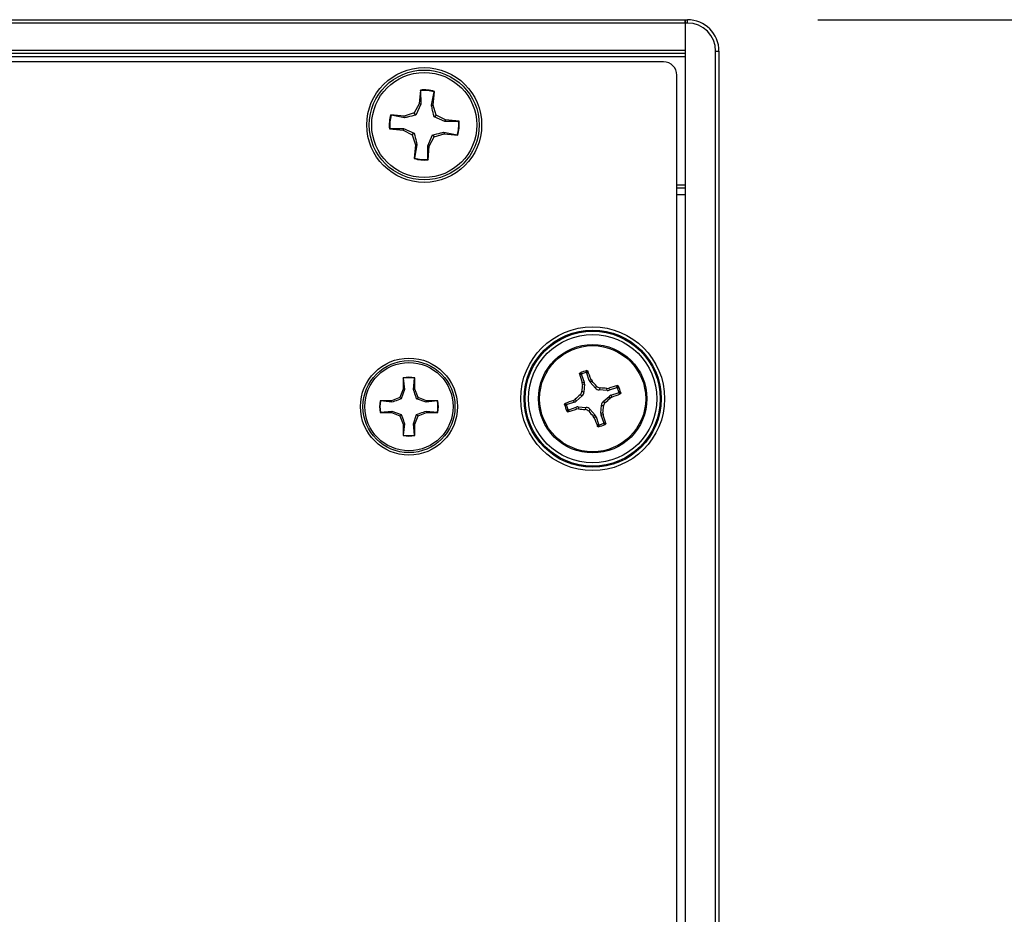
# Model space of a CAD drawing. Header units: inches. Extents: x 0.3 to 33.8, y 0.2 to 21.7.
# Tile 28 of 72: x 13.114 to 13.407, y 9.944 to 10.209. Entities that reach past the tile are written whole.
import ezdxf

# ---------------------------------------------------------------- set-up
doc = ezdxf.new("R2010")
doc.units = ezdxf.units.IN
doc.header["$MEASUREMENT"] = 0
doc.layers.add('BORDERS', color=7, linetype='Continuous')
doc.styles.add('SLDTEXTSTYLE0', font='TXT', dxfattribs={"width": 0.75})
doc.dimstyles.new('SLDDIMSTYLE0', dxfattribs={"dimtxt": 0.1377952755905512, "dimasz": 0.14, "dimexe": 0, "dimexo": 0.0625, "dimgap": 0.0344488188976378, "dimtad": 1, "dimdec": 3, "dimlfac": 10, "dimrnd": 1e-09, "dimzin": 4, "dimdsep": 46, "dimtxsty": 'SLDTEXTSTYLE0', "dimblk1": 'CLOSED', "dimblk2": 'CLOSED', "dimsah": 1, "dimcen": 0.09, "dimadec": 0, "dimazin": 1, "dimtfac": 1, "dimtdec": 3, "dimtofl": 0, "dimtmove": 0, "dimatfit": 3, "dimldrblk": 'CLOSED', "dimfxl": 0, "dimfrac": 2, "dimtolj": 1, "dimtzin": 12, "dimarcsym": 0})

# ---------------------------------------------------------------- blocks, each defined once
blk = doc.blocks.new('_Closed')
at = {"color": 0, "linetype": 'ByBlock', "lineweight": -2}
for p, q in [((-1, 0.166667), (0, 0)), ((-1, 0.166667), (-1, -0.166667)), ((0, 0), (-1, -0.166667)), ((0, 0), (-1, 0))]:
    blk.add_line(p, q, dxfattribs=at)
blk = doc.blocks.new('_D')
at = {"layer": 'BORDERS'}
for p, q in [((13.35142909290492, 10.20923298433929), (13.99135035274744, 10.20923298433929)), ((13.95198027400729, 10.20923298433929), (13.95198027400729, 9.684232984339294)), ((13.35142909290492, 9.684232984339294), (13.99135035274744, 9.684232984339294)), ((13.95198027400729, 9.684232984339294), (13.95198027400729, 8.597673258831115)), ((13.52706367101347, 9.037996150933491), (13.52706367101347, 9.079980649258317)), ((13.52706367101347, 9.079980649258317), (13.74581367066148, 9.079980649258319)), ((13.74581367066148, 9.079980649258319), (13.74581367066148, 9.037996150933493)), ((13.52706367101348, 8.732549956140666), (13.52706367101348, 8.69056545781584)), ((13.74581367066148, 8.69056545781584), (13.74581367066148, 8.732549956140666)), ((13.52706367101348, 8.69056545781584), (13.74581367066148, 8.69056545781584))]:
    blk.add_line(p, q, dxfattribs=at)
at = {"layer": 'BORDERS', "xscale": 0.14, "yscale": 0.14}
for p, rotation in [((13.95198027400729, 10.20923298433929, 0.1940375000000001), 90.0000000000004), ((13.95198027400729, 9.684232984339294, 0.1940375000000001), 270.0000000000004)]:
    blk.add_blockref('_Closed', p, dxfattribs=dict(at, rotation=rotation))
at = {"layer": 'BORDERS', "char_height": 0.1377952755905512, "attachment_point": 1, "rotation": 90.00000000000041, "style": 'SLDTEXTSTYLE0'}
for s, insert in [('5.250', (13.77435282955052, 8.6561883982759)), ('133', (13.56818623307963, 8.732549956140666))]:
    blk.add_mtext(s, dxfattribs=dict(at, insert=insert))

msp = doc.modelspace()

# ---------------------------------------------------------------- linework, layer by layer
at = {"color": 7, "linetype": 'Continuous', "lineweight": 25}
for p, q in [((3.732059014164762, 10.20923298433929), (13.31205901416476, 10.20923298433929)), ((13.31205901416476, 10.2082329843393), (3.732059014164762, 10.2082329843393)), ((13.31205901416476, 10.20923298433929), (13.31205901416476, 10.2082329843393)), ((13.31205901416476, 10.20923298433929), (13.31268401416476, 10.20923298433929)), ((13.31205901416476, 10.2082329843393), (13.31205901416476, 10.20923298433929)), ((13.31205901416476, 10.2082329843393), (13.31205901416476, 10.20023298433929)), ((13.31268401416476, 10.2082329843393), (13.31205901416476, 10.2082329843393)), ((13.31205901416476, 10.2082329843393), (13.31205901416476, 9.685232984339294)), ((13.31268401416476, 10.2082329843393), (13.31268401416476, 10.20923298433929)), ((3.732059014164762, 10.20023298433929), (13.31205901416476, 10.20023298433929)), ((13.31205901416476, 10.19923298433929), (3.732059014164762, 10.19923298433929)), ((13.31205901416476, 10.19823298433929), (3.732059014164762, 10.19823298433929)), ((13.32105901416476, 10.19985798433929), (13.32205901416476, 10.19985798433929)), ((13.32105901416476, 9.693607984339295), (13.32105901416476, 10.19985798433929)), ((13.32205901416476, 10.19985798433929), (13.32205901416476, 9.693607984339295)), ((13.30562440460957, 10.19673298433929), (11.71349362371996, 10.19673298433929)), ((13.30955901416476, 9.700667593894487), (13.30955901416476, 10.1927983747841)), ((13.23343015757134, 10.18832153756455), (13.2330552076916, 10.18428397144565)), ((13.23349328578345, 10.1881730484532), (13.23343015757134, 10.18832153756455)), ((13.23349328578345, 10.1881730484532), (13.23352324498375, 10.18414483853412)), ((13.23671173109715, 10.18384873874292), (13.23748294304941, 10.18780254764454)), ((13.23719738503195, 10.1838993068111), (13.23757233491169, 10.18793687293)), ((13.23748294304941, 10.18780254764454), (13.23757233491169, 10.18793687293)), ((13.2330552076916, 10.18428397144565), (13.2316075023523, 10.18153880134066)), ((13.23352324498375, 10.18414483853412), (13.23210609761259, 10.18093812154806)), ((13.23352324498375, 10.18414483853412), (13.2330552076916, 10.18428397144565)), ((13.23671173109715, 10.18384873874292), (13.23719738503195, 10.1838993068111)), ((13.23811483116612, 10.18093449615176), (13.23719738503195, 10.1838993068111)), ((13.22864269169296, 10.18062135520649), (13.22460512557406, 10.18099630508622)), ((13.22473945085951, 10.18090691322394), (13.22460512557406, 10.18099630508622)), ((13.22869325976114, 10.18013570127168), (13.22473945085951, 10.18090691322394)), ((13.2316075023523, 10.18153880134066), (13.22864269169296, 10.18062135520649)), ((13.23210609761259, 10.18093812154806), (13.2316075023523, 10.18153880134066)), ((13.23751415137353, 10.18043590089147), (13.23811483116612, 10.18093449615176)), ((13.24086000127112, 10.17948679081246), (13.23811483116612, 10.18093449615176)), ((13.22869325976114, 10.18013570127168), (13.22864269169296, 10.18062135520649)), ((13.24072086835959, 10.17901875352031), (13.23751415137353, 10.18043590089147)), ((13.24072086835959, 10.17901875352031), (13.24086000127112, 10.17948679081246)), ((13.24474907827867, 10.17904871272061), (13.24072086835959, 10.17901875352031)), ((13.24489756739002, 10.17911184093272), (13.24086000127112, 10.17948679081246)), ((13.24474907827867, 10.17904871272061), (13.24489756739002, 10.17911184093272)), ((13.22436895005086, 10.17691725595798), (13.2242204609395, 10.17685412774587)), ((13.2242204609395, 10.17685412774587), (13.22825802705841, 10.17647917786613)), ((13.22436895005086, 10.17691725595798), (13.22839715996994, 10.17694721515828)), ((13.22839715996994, 10.17694721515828), (13.22825802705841, 10.17647917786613)), ((13.22825802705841, 10.17647917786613), (13.2310031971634, 10.17503147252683)), ((13.22839715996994, 10.17694721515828), (13.231603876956, 10.17553006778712)), ((13.231603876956, 10.17553006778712), (13.2310031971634, 10.17503147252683)), ((13.2310031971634, 10.17503147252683), (13.23192064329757, 10.1720666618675)), ((13.23559478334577, 10.17182113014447), (13.23701193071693, 10.17502784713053)), ((13.23701193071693, 10.17502784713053), (13.23751052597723, 10.17442716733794)), ((13.23751052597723, 10.17442716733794), (13.24047533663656, 10.17534461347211)), ((13.24042476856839, 10.17583026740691), (13.24047533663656, 10.17534461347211)), ((13.24042476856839, 10.17583026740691), (13.24437857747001, 10.17505905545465)), ((13.24047533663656, 10.17534461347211), (13.24451290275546, 10.17496966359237)), ((13.24437857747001, 10.17505905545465), (13.24451290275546, 10.17496966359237)), ((13.23192064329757, 10.1720666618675), (13.23154569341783, 10.16802909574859)), ((13.23240629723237, 10.17211722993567), (13.23163508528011, 10.16816342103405)), ((13.23240629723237, 10.17211722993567), (13.23192064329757, 10.1720666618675)), ((13.23606282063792, 10.17168199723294), (13.23751052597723, 10.17442716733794)), ((13.23562474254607, 10.16779292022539), (13.23559478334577, 10.17182113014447)), ((13.23559478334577, 10.17182113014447), (13.23606282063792, 10.17168199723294)), ((13.23568787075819, 10.16764443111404), (13.23606282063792, 10.17168199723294)), ((13.23163508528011, 10.16816342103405), (13.23154569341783, 10.16802909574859)), ((13.23562474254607, 10.16779292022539), (13.23568787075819, 10.16764443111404)), ((13.30955901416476, 10.16023298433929), (13.31205901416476, 10.16023298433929)), ((13.31205901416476, 10.15923298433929), (13.30955901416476, 10.15923298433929)), ((13.31205901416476, 10.1572329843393), (13.30955901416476, 10.1572329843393)), ((13.22828478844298, 10.10292766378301), (13.22828478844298, 10.09952255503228)), ((13.22834910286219, 10.10280840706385), (13.22828478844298, 10.10292766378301)), ((13.22834910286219, 10.10280840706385), (13.22868693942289, 10.09944256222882)), ((13.23137597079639, 10.09944256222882), (13.23171380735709, 10.10280840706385)), ((13.23171380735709, 10.10280840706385), (13.23177812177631, 10.10292766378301)), ((13.23177812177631, 10.09952255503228), (13.23177812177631, 10.10292766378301)), ((13.28128902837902, 10.1038156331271), (13.28204136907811, 10.10161952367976)), ((13.28355139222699, 10.10213682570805), (13.28279905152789, 10.1043329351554)), ((13.28355139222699, 10.10213682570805), (13.28407347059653, 10.10244019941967)), ((13.28439257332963, 10.10192328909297), (13.28385649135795, 10.10161177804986)), ((13.28407347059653, 10.10244019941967), (13.28439257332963, 10.10192328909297)), ((13.22828478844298, 10.09952255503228), (13.22728745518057, 10.09711477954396)), ((13.22868693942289, 10.09944256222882), (13.22775099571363, 10.0966512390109)), ((13.22868693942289, 10.09944256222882), (13.22828478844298, 10.09952255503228)), ((13.23137597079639, 10.09944256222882), (13.23177812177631, 10.09952255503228)), ((13.23277545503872, 10.09711477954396), (13.23177812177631, 10.09952255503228)), ((13.28135280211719, 10.09896613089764), (13.2819745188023, 10.09866169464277)), ((13.28144293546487, 10.10153903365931), (13.28204136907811, 10.10161952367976)), ((13.28150783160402, 10.10093503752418), (13.28144293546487, 10.10153903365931)), ((13.2821223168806, 10.10101768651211), (13.28150783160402, 10.10093503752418)), ((13.2821223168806, 10.10101768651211), (13.2819745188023, 10.09866169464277)), ((13.28541792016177, 10.09984133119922), (13.28385649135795, 10.10161177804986)), ((13.28541792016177, 10.09984133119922), (13.28572235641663, 10.10046304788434)), ((13.2867921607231, 10.09993919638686), (13.28648772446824, 10.09931747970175)), ((13.28884371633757, 10.09916968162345), (13.28648772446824, 10.09931747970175)), ((13.28876106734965, 10.09978416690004), (13.28936506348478, 10.09984906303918)), ((13.28884371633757, 10.09916968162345), (13.28876106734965, 10.09978416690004)), ((13.28936506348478, 10.09984906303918), (13.28944555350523, 10.09925062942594)), ((13.29164166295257, 10.10000297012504), (13.28944555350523, 10.09925062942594)), ((13.22487967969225, 10.09611744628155), (13.22147457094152, 10.09611744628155)), ((13.22159382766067, 10.09605313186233), (13.22147457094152, 10.09611744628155)), ((13.22495967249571, 10.09571529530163), (13.22159382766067, 10.09605313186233)), ((13.22728745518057, 10.09711477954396), (13.22487967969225, 10.09611744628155)), ((13.22495967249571, 10.09571529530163), (13.22487967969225, 10.09611744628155)), ((13.22775099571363, 10.0966512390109), (13.22728745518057, 10.09711477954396)), ((13.23231191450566, 10.0966512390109), (13.23277545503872, 10.09711477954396)), ((13.23510323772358, 10.09571529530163), (13.23231191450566, 10.0966512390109)), ((13.23518323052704, 10.09611744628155), (13.23277545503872, 10.09711477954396)), ((13.23510323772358, 10.09571529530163), (13.23518323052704, 10.09611744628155)), ((13.23846908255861, 10.09605313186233), (13.23510323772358, 10.09571529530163)), ((13.23858833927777, 10.09611744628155), (13.23518323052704, 10.09611744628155)), ((13.23846908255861, 10.09605313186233), (13.23858833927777, 10.09611744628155)), ((13.27885179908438, 10.09624744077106), (13.27936870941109, 10.09656654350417)), ((13.279155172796, 10.09572536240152), (13.27885179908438, 10.09624744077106)), ((13.27936870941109, 10.09656654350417), (13.2796802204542, 10.09603046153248)), ((13.28145066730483, 10.0975918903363), (13.2796802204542, 10.09603046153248)), ((13.28145066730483, 10.0975918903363), (13.28082895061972, 10.09789632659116)), ((13.28766736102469, 10.09587407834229), (13.28943780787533, 10.09743550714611)), ((13.28766736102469, 10.09587407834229), (13.2882890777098, 10.09556964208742)), ((13.28974931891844, 10.09689942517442), (13.28943780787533, 10.09743550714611)), ((13.29026622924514, 10.09721852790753), (13.28974931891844, 10.09689942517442)), ((13.28996285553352, 10.09774060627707), (13.29215896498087, 10.09849294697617)), ((13.28996285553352, 10.09774060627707), (13.29026622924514, 10.09721852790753)), ((13.22159382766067, 10.09268842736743), (13.22495967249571, 10.09302626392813)), ((13.22495967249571, 10.09302626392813), (13.22487967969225, 10.09262411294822)), ((13.22495967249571, 10.09302626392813), (13.22775099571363, 10.09209032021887)), ((13.23510323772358, 10.09302626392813), (13.23846908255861, 10.09268842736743)), ((13.23510323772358, 10.09302626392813), (13.23518323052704, 10.09262411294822)), ((13.279155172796, 10.09572536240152), (13.27695906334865, 10.09497302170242)), ((13.27747636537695, 10.09346299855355), (13.2796724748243, 10.09421533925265)), ((13.27975296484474, 10.09361690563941), (13.2796724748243, 10.09421533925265)), ((13.28035696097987, 10.09368180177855), (13.27975296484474, 10.09361690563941)), ((13.28027431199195, 10.09429628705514), (13.28035696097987, 10.09368180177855)), ((13.28027431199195, 10.09429628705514), (13.28263030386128, 10.09414848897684)), ((13.28232586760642, 10.09352677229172), (13.28263030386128, 10.09414848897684)), ((13.28370010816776, 10.09362463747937), (13.28339567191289, 10.09300292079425)), ((13.28370010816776, 10.09362463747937), (13.28526153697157, 10.09185419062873)), ((13.28699571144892, 10.09244828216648), (13.28714350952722, 10.09480427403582)), ((13.28776522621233, 10.09449983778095), (13.28714350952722, 10.09480427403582)), ((13.22159382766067, 10.09268842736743), (13.22147457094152, 10.09262411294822)), ((13.22147457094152, 10.09262411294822), (13.22487967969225, 10.09262411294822)), ((13.22487967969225, 10.09262411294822), (13.22728745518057, 10.09162677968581)), ((13.22775099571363, 10.09209032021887), (13.22728745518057, 10.09162677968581)), ((13.22728745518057, 10.09162677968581), (13.22828478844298, 10.08921900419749)), ((13.23137597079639, 10.08929899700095), (13.23231191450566, 10.09209032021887)), ((13.23177812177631, 10.08921900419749), (13.23277545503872, 10.09162677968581)), ((13.23231191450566, 10.09209032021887), (13.23277545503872, 10.09162677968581)), ((13.23277545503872, 10.09162677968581), (13.23518323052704, 10.09262411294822)), ((13.23518323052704, 10.09262411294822), (13.23858833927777, 10.09262411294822)), ((13.23846908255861, 10.09268842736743), (13.23858833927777, 10.09262411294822)), ((13.28472545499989, 10.09154267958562), (13.28526153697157, 10.09185419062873)), ((13.28504455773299, 10.09102576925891), (13.28472545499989, 10.09154267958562)), ((13.28556663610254, 10.09132914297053), (13.28504455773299, 10.09102576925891)), ((13.28556663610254, 10.09132914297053), (13.28631897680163, 10.08913303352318)), ((13.28699571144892, 10.09244828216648), (13.2876101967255, 10.09253093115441)), ((13.28767509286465, 10.09192693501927), (13.28707665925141, 10.09184644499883)), ((13.2878289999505, 10.08965033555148), (13.28707665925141, 10.09184644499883)), ((13.2876101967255, 10.09253093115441), (13.28767509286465, 10.09192693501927)), ((13.22868693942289, 10.08929899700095), (13.22828478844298, 10.08921900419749)), ((13.22828478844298, 10.08921900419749), (13.22828478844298, 10.08581389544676)), ((13.22868693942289, 10.08929899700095), (13.22834910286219, 10.08593315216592)), ((13.23171380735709, 10.08593315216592), (13.23137597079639, 10.08929899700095)), ((13.23137597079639, 10.08929899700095), (13.23177812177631, 10.08921900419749)), ((13.23177812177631, 10.08581389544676), (13.23177812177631, 10.08921900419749)), ((13.22834910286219, 10.08593315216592), (13.22828478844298, 10.08581389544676)), ((13.23171380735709, 10.08593315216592), (13.23177812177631, 10.08581389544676))]:
    msp.add_line(p, q, dxfattribs=at)
for centre, radius in [((13.23455901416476, 10.17798298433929), 0.01704854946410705), ((13.23455901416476, 10.17798298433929), 0.01630572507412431), ((13.23455901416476, 10.1779829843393), 0.01559999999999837), ((13.28455901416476, 10.09673298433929), 0.02135206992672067), ((13.28455901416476, 10.09673298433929), 0.02036841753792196), ((13.28455901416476, 10.09673298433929), 0.02003317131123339), ((13.28455901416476, 10.09673298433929), 0.01904951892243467), ((13.28455901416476, 10.09673298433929), 0.01609999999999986), ((13.28455901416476, 10.09673298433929), 0.01575289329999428), ((13.23003145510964, 10.09437077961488), 0.01439854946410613), ((13.23003145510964, 10.09437077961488), 0.01365572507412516), ((13.23003145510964, 10.09437077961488), 0.01310000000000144)]:
    msp.add_circle(centre, radius, dxfattribs=at)
for centre, radius, start, end in [((13.31268401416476, 10.19985798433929), 0.009374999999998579, 0, 90), ((13.31268401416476, 10.19985798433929), 0.00837500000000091, 0, 90), ((13.23455901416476, 10.1779829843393), 0.01040000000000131, 73.15746670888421, 96.23138477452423), ((13.23455901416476, 10.1779829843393), 0.01024564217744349, 73.41827507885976, 95.97057640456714), ((13.23455901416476, 10.1779829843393), 0.0104000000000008, 163.1574667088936, 186.2313847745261), ((13.23455901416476, 10.1779829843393), 0.01024564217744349, 163.4182750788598, 185.970576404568), ((13.23455901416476, 10.1779829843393), 0.01024564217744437, 343.4182750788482, 5.970576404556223), ((13.23455901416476, 10.1779829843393), 0.01039999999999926, 343.157466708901, 6.23138477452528), ((13.23455901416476, 10.1779829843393), 0.0104000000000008, 253.1574667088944, 276.2313847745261), ((13.23455901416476, 10.1779829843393), 0.01024564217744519, 253.4182750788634, 275.9705764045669), ((13.28455901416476, 10.09673298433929), 0.008495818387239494, 101.6349013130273, 116.1858518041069), ((13.13512558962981, 10.04638391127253), 0.1591470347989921, 20.62374501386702, 21.57758223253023), ((13.23003145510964, 10.09437077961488), 0.008733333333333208, 78.46304096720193, 101.5369590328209), ((13.23003145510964, 10.09437077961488), 0.008603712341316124, 78.72384933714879, 101.2761506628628), ((13.43347511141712, 10.14859215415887), 0.1591470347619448, 196.2431708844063, 197.1970081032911), ((13.28455901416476, 10.09673298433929), 0.008014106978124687, 104.7488169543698, 113.0719361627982), ((13.148135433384, 9.976503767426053), 0.1851919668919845, 42.01734931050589, 42.62838950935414), ((13.46604823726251, 10.08541397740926), 0.1851919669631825, 175.1923636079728, 175.8034038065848), ((13.27324000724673, 9.91524376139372), 0.1851919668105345, 85.19236360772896, 85.8034038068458), ((13.33641818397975, 9.947816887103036), 0.1591470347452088, 106.243170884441, 107.1970081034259), ((13.28455901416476, 10.09673298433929), 0.008014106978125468, 14.74881695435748, 23.07193616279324), ((13.28455901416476, 10.09673298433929), 0.008495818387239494, 11.63490131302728, 26.18585180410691), ((13.23003145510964, 10.09437077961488), 0.008733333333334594, 168.4630409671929, 191.536959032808), ((13.23003145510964, 10.09437077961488), 0.008603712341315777, 168.7238493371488, 191.276150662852), ((13.23003145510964, 10.09437077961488), 0.008603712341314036, 348.7238493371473, 11.27615066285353), ((13.23003145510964, 10.09437077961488), 0.008733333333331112, 348.463040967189, 11.53695903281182), ((13.33490808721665, 9.94729955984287), 0.1591470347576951, 110.6237450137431, 111.5775822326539), ((13.40478823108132, 9.960309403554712), 0.1851919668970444, 132.0173493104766, 132.6283895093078), ((13.16432979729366, 10.23315656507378), 0.1851919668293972, 312.0173493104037, 312.6283895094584), ((13.23420994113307, 10.24616640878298), 0.1591470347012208, 290.6237450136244, 291.5775822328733), ((13.28455901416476, 10.09673298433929), 0.008495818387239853, 191.6349013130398, 206.1858518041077), ((13.28455901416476, 10.09673298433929), 0.008014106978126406, 194.7488169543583, 203.0719361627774), ((13.23269984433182, 10.24564908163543), 0.1591470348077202, 286.2431708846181, 287.1970081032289), ((13.29587802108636, 10.2782222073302), 0.1851919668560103, 265.1923636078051, 265.8034038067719), ((13.42098259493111, 10.21696220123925), 0.1851919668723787, 222.017349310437, 222.6283895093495), ((13.10306979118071, 10.10805199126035), 0.1851919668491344, 355.1923636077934, 355.8034038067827), ((13.43399243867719, 10.14708205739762), 0.159147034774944, 200.6237450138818, 201.577582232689), ((13.13564291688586, 10.04487381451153), 0.1591470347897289, 16.2431708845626, 17.19700810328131), ((13.28455901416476, 10.09673298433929), 0.008495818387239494, 281.6349013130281, 296.1858518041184), ((13.28455901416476, 10.09673298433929), 0.008014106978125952, 284.748816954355, 293.0719361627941), ((13.23003145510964, 10.09437077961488), 0.008733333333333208, 258.4630409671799, 281.5369590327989), ((13.23003145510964, 10.09437077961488), 0.008603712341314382, 258.7238493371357, 281.2761506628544)]:
    msp.add_arc(centre, radius, start, end, dxfattribs=at)
for centre, major_axis, ratio, start_param, end_param in [((13.30561960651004, 10.19279357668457), (-0.00278727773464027, -0.002787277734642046), 0.9987827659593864, 2.35680347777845, 3.926381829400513), ((13.28503889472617, 10.10265002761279), (0.001360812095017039, 0.000790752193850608), 0.9943069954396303, 2.946332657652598, 3.336852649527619), ((13.28055164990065, 10.10111279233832), (-0.001559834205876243, -0.0002097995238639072), 0.9943069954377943, 2.946332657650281, 3.336852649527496), ((13.28659335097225, 10.10088748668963), (0.0006926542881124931, 0.001414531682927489), 0.9935910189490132, 2.751161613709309, 3.532023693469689), ((13.28893882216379, 10.10074034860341), (-0.0002097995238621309, 0.001559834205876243), 0.9943069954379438, 2.94633265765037, 3.336852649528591), ((13.27864197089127, 10.0972128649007), (-0.0007907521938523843, 0.001360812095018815), 0.9943069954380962, 2.94633265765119, 3.336852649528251), ((13.28040451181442, 10.09876732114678), (-0.001414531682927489, 0.0006926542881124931), 0.9935910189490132, 2.751161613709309, 3.532023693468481), ((13.2887135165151, 10.09469864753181), (0.001414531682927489, -0.0006926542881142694), 0.9935910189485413, 2.751161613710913, 3.532023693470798), ((13.29047605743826, 10.09625310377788), (0.0007907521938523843, -0.001360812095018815), 0.994306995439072, 2.94633265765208, 3.336852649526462), ((13.28017920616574, 10.09272562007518), (0.0002097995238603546, -0.001559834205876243), 0.9943069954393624, 2.94633265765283, 3.336852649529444), ((13.28252467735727, 10.09257848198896), (-0.0006926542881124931, -0.001414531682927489), 0.9935910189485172, 2.751161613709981, 3.532023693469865), ((13.28407913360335, 10.0908159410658), (-0.001360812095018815, -0.0007907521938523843), 0.994306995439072, 2.94633265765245, 3.336852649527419), ((13.28856637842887, 10.09235317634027), (0.001559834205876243, 0.0002097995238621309), 0.9943069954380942, 2.946332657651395, 3.336852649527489)]:
    msp.add_ellipse(centre, major_axis=major_axis, ratio=ratio, start_param=start_param, end_param=end_param, dxfattribs=at)
for points, knots in [([(13.23751415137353, 10.18043590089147), (13.23730439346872, 10.18128777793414), (13.23700709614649, 10.1824951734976), (13.23677891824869, 10.18354084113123), (13.23671173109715, 10.18384873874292)], [0, 0, 0, 0, 0.705549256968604, 1, 1, 1, 1]), ([(13.23210609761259, 10.18093812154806), (13.23125422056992, 10.18072836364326), (13.23004682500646, 10.18043106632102), (13.22900115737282, 10.18020288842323), (13.22869325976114, 10.18013570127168)], [0, 0, 0, 0, 0.705549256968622, 1, 1, 1, 1]), ([(13.231603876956, 10.17553006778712), (13.2318136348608, 10.17467819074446), (13.23211093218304, 10.17347079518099), (13.23233911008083, 10.17242512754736), (13.23240629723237, 10.17211722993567)], [0, 0, 0, 0, 0.7055492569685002, 1, 1, 1, 1]), ([(13.23701193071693, 10.17502784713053), (13.2378638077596, 10.17523760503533), (13.23907120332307, 10.17553490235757), (13.2401168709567, 10.17576308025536), (13.24042476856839, 10.17583026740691)], [0, 0, 0, 0, 0.7055492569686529, 1, 1, 1, 1]), ([(13.28251876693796, 10.10448303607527), (13.28257327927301, 10.10458048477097), (13.28268140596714, 10.10477377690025), (13.28279118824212, 10.10496126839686), (13.28284562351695, 10.10505423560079)], [0, 0, 0, 0, 0.5041524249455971, 1, 1, 1, 1]), ([(13.28311967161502, 10.10491194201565), (13.28306514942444, 10.1048158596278), (13.28295726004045, 10.10462573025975), (13.28285140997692, 10.10442983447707), (13.28279905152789, 10.1043329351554)], [0, 0, 0, 0, 0.5053526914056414, 1, 1, 1, 1]), ([(13.28284562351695, 10.10505423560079), (13.28287169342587, 10.10505712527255), (13.28292379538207, 10.10506290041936), (13.28299999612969, 10.10504072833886), (13.28306554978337, 10.10499791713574), (13.28310303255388, 10.10495020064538), (13.2831165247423, 10.10491917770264), (13.28311967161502, 10.10491194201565)], [0, 0, 0, 0, 0.224370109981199, 0.4484143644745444, 0.6809026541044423, 0.9255748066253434, 1, 1, 1, 1]), ([(13.28068071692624, 10.10407640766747), (13.28067592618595, 10.10410309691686), (13.28066634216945, 10.10415648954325), (13.28068914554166, 10.10423805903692), (13.28073636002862, 10.10431083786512), (13.28078546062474, 10.10434154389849), (13.28080994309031, 10.10435685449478)], [0, 0, 0, 0, 0.2526917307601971, 0.505517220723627, 0.7534417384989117, 1, 1, 1, 1]), ([(13.28128902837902, 10.1038156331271), (13.28118825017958, 10.10386007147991), (13.28098451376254, 10.10394990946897), (13.28078270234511, 10.10403394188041), (13.28068071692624, 10.10407640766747)], [0, 0, 0, 0, 0.4946499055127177, 1, 1, 1, 1]), ([(13.28080994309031, 10.10435685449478), (13.28090994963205, 10.10431679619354), (13.2811116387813, 10.10423600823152), (13.28131557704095, 10.10414962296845), (13.28141839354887, 10.10410607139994)], [0, 0, 0, 0, 0.4958449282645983, 1, 1, 1, 1]), ([(13.28141839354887, 10.10410607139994), (13.28139519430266, 10.1040933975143), (13.28134879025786, 10.10406804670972), (13.28130014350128, 10.10400356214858), (13.28127487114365, 10.10392839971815), (13.28127514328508, 10.10386302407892), (13.28128574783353, 10.10382682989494), (13.28128902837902, 10.1038156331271)], [0, 0, 0, 0, 0.2255496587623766, 0.4511532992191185, 0.6755815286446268, 0.8996402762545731, 1, 1, 1, 1]), ([(13.28279905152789, 10.1043329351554), (13.28278809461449, 10.1043569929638), (13.28276617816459, 10.10440511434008), (13.28270539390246, 10.10445831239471), (13.28263226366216, 10.10448897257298), (13.28256704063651, 10.10449344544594), (13.28253017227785, 10.10448549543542), (13.28251876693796, 10.10448303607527)], [0, 0, 0, 0, 0.2255496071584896, 0.4511532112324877, 0.6755811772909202, 0.8996400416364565, 0.9999999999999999, 0.9999999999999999, 0.9999999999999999, 0.9999999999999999]), ([(13.23231191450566, 10.0966512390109), (13.23207037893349, 10.09734724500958), (13.2317280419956, 10.09833371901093), (13.23145605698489, 10.09919033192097), (13.23137597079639, 10.09944256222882)], [0, 0, 0, 0, 0.7055492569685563, 0.9999999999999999, 0.9999999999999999, 0.9999999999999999, 0.9999999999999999]), ([(13.28082895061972, 10.09789632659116), (13.280946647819, 10.09802480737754), (13.28118205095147, 10.09828177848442), (13.28132126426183, 10.09867767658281), (13.28134640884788, 10.09890765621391), (13.28135280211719, 10.09896613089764)], [0, 0, 0, 0, 0.4271587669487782, 0.854349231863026, 1, 1, 1, 1]), ([(13.28572235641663, 10.10046304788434), (13.28585083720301, 10.10034535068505), (13.28610780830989, 10.10010994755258), (13.28650370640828, 10.09997073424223), (13.28673368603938, 10.09994558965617), (13.2867921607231, 10.09993919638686)], [0, 0, 0, 0, 0.4271587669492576, 0.8543492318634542, 0.9999999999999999, 0.9999999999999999, 0.9999999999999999, 0.9999999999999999]), ([(13.29164166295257, 10.10000297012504), (13.29168610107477, 10.10010374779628), (13.29177593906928, 10.10030748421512), (13.29185997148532, 10.10050929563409), (13.29190243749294, 10.10061128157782)], [0, 0, 0, 0, 0.4946473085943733, 1, 1, 1, 1]), ([(13.29193210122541, 10.09987360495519), (13.29191942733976, 10.0998968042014), (13.29189407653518, 10.09994320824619), (13.29182959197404, 10.09999185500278), (13.29175442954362, 10.1000171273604), (13.29168905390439, 10.10001685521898), (13.29165285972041, 10.10000625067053), (13.29164166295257, 10.10000297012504)], [0, 0, 0, 0, 0.2255496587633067, 0.4511532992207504, 0.6755815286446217, 0.8996402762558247, 1, 1, 1, 1]), ([(13.29190243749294, 10.10061128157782), (13.29192912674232, 10.10061607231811), (13.29198251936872, 10.10062565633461), (13.29206408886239, 10.1006028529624), (13.29213686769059, 10.10055563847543), (13.29216757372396, 10.10050653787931), (13.29218288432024, 10.10048205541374)], [0, 0, 0, 0, 0.2526917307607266, 0.5055172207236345, 0.753441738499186, 1, 1, 1, 1]), ([(13.29218288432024, 10.10048205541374), (13.29214282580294, 10.10038204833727), (13.29206203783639, 10.1001803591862), (13.29197565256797, 10.09997642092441), (13.29193210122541, 10.09987360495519)], [0, 0, 0, 0, 0.4958475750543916, 1, 1, 1, 1]), ([(13.22775099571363, 10.0966512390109), (13.22705498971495, 10.09640970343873), (13.2260685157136, 10.09606736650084), (13.22521190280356, 10.09579538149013), (13.22495967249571, 10.09571529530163)], [0, 0, 0, 0, 0.705549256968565, 1, 1, 1, 1]), ([(13.29215896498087, 10.09849294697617), (13.29218302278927, 10.09850390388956), (13.29223114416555, 10.09852582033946), (13.29228434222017, 10.0985866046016), (13.29231500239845, 10.09865973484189), (13.29231947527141, 10.09872495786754), (13.29231152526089, 10.09876182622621), (13.29230906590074, 10.0987732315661)], [0, 0, 0, 0, 0.2255496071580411, 0.4511532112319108, 0.6755811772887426, 0.8996400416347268, 1, 1, 1, 1]), ([(13.29273797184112, 10.09817232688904), (13.29264188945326, 10.09822684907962), (13.29245176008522, 10.09833473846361), (13.29225586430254, 10.09844058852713), (13.29215896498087, 10.09849294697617)], [0, 0, 0, 0, 0.5053526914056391, 1, 1, 1, 1]), ([(13.29230906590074, 10.0987732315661), (13.29240651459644, 10.09871871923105), (13.29259980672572, 10.09861059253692), (13.29278729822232, 10.09850081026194), (13.29288026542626, 10.09844637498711)], [0, 0, 0, 0, 0.5041524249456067, 1, 1, 1, 1]), ([(13.29288026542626, 10.09844637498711), (13.29288315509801, 10.09842030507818), (13.29288893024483, 10.09836820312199), (13.29286675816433, 10.09829200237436), (13.29282394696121, 10.09822644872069), (13.29277623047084, 10.09818896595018), (13.2927452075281, 10.09817547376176), (13.29273797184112, 10.09817232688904)], [0, 0, 0, 0, 0.2243701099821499, 0.4484143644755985, 0.6809026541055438, 0.9255748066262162, 1, 1, 1, 1]), ([(13.23231191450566, 10.09209032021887), (13.23300792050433, 10.09233185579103), (13.23399439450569, 10.09267419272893), (13.23485100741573, 10.09294617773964), (13.23510323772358, 10.09302626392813)], [0, 0, 0, 0, 0.7055492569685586, 1, 1, 1, 1]), ([(13.27623776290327, 10.09501959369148), (13.27623487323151, 10.0950456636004), (13.2762290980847, 10.0950977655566), (13.27625127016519, 10.09517396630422), (13.27629408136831, 10.0952395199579), (13.27634179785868, 10.09527700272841), (13.27637282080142, 10.09529049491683), (13.2763800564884, 10.09529364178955)], [0, 0, 0, 0, 0.2243701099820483, 0.4484143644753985, 0.6809026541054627, 0.9255748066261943, 1, 1, 1, 1]), ([(13.27680896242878, 10.09469273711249), (13.27671151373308, 10.09474724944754), (13.2765182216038, 10.09485537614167), (13.2763307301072, 10.09496515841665), (13.27623776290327, 10.09501959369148)], [0, 0, 0, 0, 0.5041524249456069, 1, 1, 1, 1]), ([(13.2763800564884, 10.09529364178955), (13.27647613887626, 10.09523911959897), (13.2766662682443, 10.09513123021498), (13.27686216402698, 10.09502538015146), (13.27695906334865, 10.09497302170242)], [0, 0, 0, 0, 0.5053526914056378, 1, 1, 1, 1]), ([(13.27695906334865, 10.09497302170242), (13.27693500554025, 10.09496206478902), (13.27688688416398, 10.09494014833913), (13.27683368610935, 10.09487936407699), (13.27680302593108, 10.0948062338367), (13.27679855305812, 10.09474101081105), (13.27680650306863, 10.09470414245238), (13.27680896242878, 10.09469273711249)], [0, 0, 0, 0, 0.2255496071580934, 0.4511532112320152, 0.6755811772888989, 0.899640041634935, 1, 1, 1, 1]), ([(13.27693514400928, 10.09298391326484), (13.27697520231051, 10.09308391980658), (13.27705599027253, 10.09328560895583), (13.27714237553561, 10.09348954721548), (13.27718592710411, 10.0935923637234)], [0, 0, 0, 0, 0.4958449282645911, 1, 1, 1, 1]), ([(13.27721559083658, 10.09285468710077), (13.2771889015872, 10.09284989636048), (13.27713550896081, 10.09284031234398), (13.27705393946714, 10.09286311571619), (13.27698116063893, 10.09291033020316), (13.27695045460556, 10.09295943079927), (13.27693514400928, 10.09298391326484)], [0, 0, 0, 0, 0.2526917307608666, 0.5055172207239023, 0.7534417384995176, 1, 1, 1, 1]), ([(13.27718592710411, 10.0935923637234), (13.27719860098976, 10.09356916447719), (13.27722395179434, 10.0935227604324), (13.27728843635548, 10.09347411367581), (13.2773635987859, 10.09344884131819), (13.27742897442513, 10.09344911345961), (13.27746516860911, 10.09345971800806), (13.27747636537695, 10.09346299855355)], [0, 0, 0, 0, 0.2255496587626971, 0.4511532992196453, 0.6755815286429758, 0.8996402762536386, 1, 1, 1, 1]), ([(13.27747636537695, 10.09346299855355), (13.27743192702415, 10.09336222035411), (13.27734208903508, 10.09315848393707), (13.27725805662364, 10.09295667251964), (13.27721559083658, 10.09285468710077)], [0, 0, 0, 0, 0.4946499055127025, 1, 1, 1, 1]), ([(13.28339567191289, 10.09300292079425), (13.28326719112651, 10.09312061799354), (13.28301022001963, 10.093356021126), (13.28261432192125, 10.09349523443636), (13.28238434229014, 10.09352037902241), (13.28232586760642, 10.09352677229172)], [0, 0, 0, 0, 0.4271587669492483, 0.8543492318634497, 1, 1, 1, 1]), ([(13.2882890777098, 10.09556964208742), (13.28817138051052, 10.09544116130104), (13.28793597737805, 10.09518419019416), (13.28779676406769, 10.09478829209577), (13.28777161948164, 10.09455831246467), (13.28776522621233, 10.09449983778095)], [0, 0, 0, 0, 0.4271587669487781, 0.854349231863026, 1, 1, 1, 1]), ([(13.22775099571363, 10.09209032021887), (13.22799253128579, 10.09139431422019), (13.22833486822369, 10.09040784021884), (13.2286068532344, 10.0895512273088), (13.22868693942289, 10.08929899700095)], [0, 0, 0, 0, 0.7055492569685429, 1, 1, 1, 1]), ([(13.28599835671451, 10.08855402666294), (13.28605287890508, 10.08865010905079), (13.28616076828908, 10.08884023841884), (13.2862666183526, 10.08903613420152), (13.28631897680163, 10.08913303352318)], [0, 0, 0, 0, 0.5053526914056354, 1, 1, 1, 1]), ([(13.28627240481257, 10.0884117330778), (13.28624633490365, 10.08840884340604), (13.28619423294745, 10.08840306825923), (13.28611803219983, 10.08842524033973), (13.28605247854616, 10.08846805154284), (13.28601499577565, 10.08851576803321), (13.28600150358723, 10.08854679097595), (13.28599835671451, 10.08855402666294)], [0, 0, 0, 0, 0.2243701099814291, 0.4484143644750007, 0.6809026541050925, 0.9255748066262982, 1, 1, 1, 1]), ([(13.28659926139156, 10.08898293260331), (13.28654474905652, 10.08888548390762), (13.28643662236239, 10.08869219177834), (13.28632684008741, 10.08850470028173), (13.28627240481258, 10.0884117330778)], [0, 0, 0, 0, 0.5041524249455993, 1, 1, 1, 1]), ([(13.28631897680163, 10.08913303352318), (13.28632993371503, 10.08910897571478), (13.28635185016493, 10.08906085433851), (13.28641263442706, 10.08900765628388), (13.28648576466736, 10.08897699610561), (13.28655098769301, 10.08897252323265), (13.28658785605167, 10.08898047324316), (13.28659926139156, 10.08898293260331)], [0, 0, 0, 0, 0.2255496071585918, 0.4511532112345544, 0.675581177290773, 0.8996400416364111, 1, 1, 1, 1]), ([(13.28769963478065, 10.08935989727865), (13.28772283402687, 10.08937257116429), (13.28776923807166, 10.08939792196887), (13.28781788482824, 10.08946240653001), (13.28784315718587, 10.08953756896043), (13.28784288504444, 10.08960294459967), (13.287832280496, 10.08963913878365), (13.2878289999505, 10.08965033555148)], [0, 0, 0, 0, 0.2255496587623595, 0.4511532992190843, 0.6755815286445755, 0.8996402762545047, 1, 1, 1, 1]), ([(13.28830808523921, 10.08910911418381), (13.28820807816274, 10.08914917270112), (13.28800638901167, 10.08922996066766), (13.28780245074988, 10.08931634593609), (13.28769963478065, 10.08935989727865)], [0, 0, 0, 0, 0.4958475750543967, 1, 1, 1, 1]), ([(13.2878289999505, 10.08965033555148), (13.28792977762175, 10.08960589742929), (13.28813351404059, 10.08951605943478), (13.28833532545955, 10.08943202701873), (13.28843731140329, 10.08938956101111)], [0, 0, 0, 0, 0.4946473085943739, 1, 1, 1, 1]), ([(13.28843731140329, 10.08938956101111), (13.28844210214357, 10.08936287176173), (13.28845168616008, 10.08930947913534), (13.28842888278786, 10.08922790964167), (13.2883816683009, 10.08915513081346), (13.28833256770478, 10.0891244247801), (13.28830808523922, 10.08910911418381)], [0, 0, 0, 0, 0.252691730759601, 0.5055172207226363, 0.7534417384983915, 1, 1, 1, 1])]:
    msp.add_open_spline(points, degree=3, knots=knots, dxfattribs=at)

# ---------------------------------------------------------------- dimensions: what is measured, and where the dimension line sits
at = {"layer": 'BORDERS'}
dim = msp.add_linear_dim(base=(13.95198027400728, 9.684232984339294), p1=(13.31205901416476, 10.20923298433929), p2=(13.31205901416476, 9.684232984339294), angle=90.0000000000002, dimstyle='SLDDIMSTYLE0', dxfattribs=at)
dim.commit()
dim.dimension.update_dxf_attribs({"geometry": '_D', "text_midpoint": (13.95198027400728, 8.885273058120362), "dimtype": 160})

doc.saveas('drawing.dxf')
